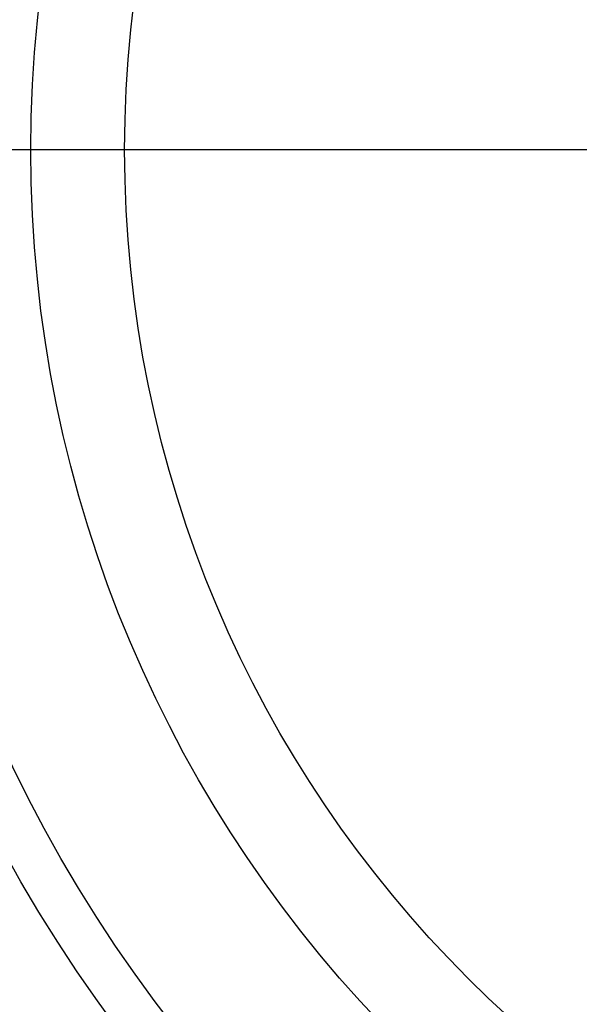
# Model space of a CAD drawing. Header units: millimetres. Extents: x -1050 to -330, y -360 to 360.
# Tile 35 of 165: x -941 to -831, y -168 to 26. Entities that reach past the tile are written whole.
import ezdxf

# ---------------------------------------------------------------- set-up
doc = ezdxf.new("R2010")
doc.units = ezdxf.units.MM
doc.layers.add('Flora Ø70', color=7, linetype='Continuous', true_color=0xc80000)

msp = doc.modelspace()

# ---------------------------------------------------------------- linework, layer by layer
at = {"layer": 'Flora Ø70'}
for centre, radius in [((-689.82, 0, 508.9), 359.62), ((-689.82, 0, 480.52), 343.17), ((-689.82, 0, 461.09), 342.2), ((-689.82, 0, 530), 334.5), ((-689.82, 0, 227.7), 289.29), ((-689.82, 0, 302.54), 280.19), ((-689.82, 0), 249), ((-689.82, 0, 22), 230.55)]:
    msp.add_circle(centre, radius, dxfattribs=at)
at = {"layer": 'Flora Ø70', "extrusion": (0, 0, -1)}
msp.add_circle((689.82, 0, -530), 320.44, dxfattribs=at)
at = {"layer": 'Flora Ø70'}
for points, degree in [([(-938.82, 0), (-975.15, 0, 205.32), (-1011.48, 0, 410.64)], 2), ([(-920.37, 0, 22), (-1010.26, 0, 530)], 1), ([(-704.82, 0), (-821.82, 0), (-938.82, 0)], 2), ([(-704.82, 0, 22), (-920.37, 0, 22)], 1)]:
    msp.add_open_spline(points, degree=degree, dxfattribs=at)
for points, knots in [([(-980.5, -167.94, 451.32), (-980.1, -168.61, 451.28), (-979.71, -169.24, 451.25), (-978.21, -171.69, 451.12), (-976.1, -175.13, 450.96), (-974.05, -178.37, 450.85), (-970.9, -183.28, 450.69), (-968.69, -186.63, 450.62), (-964.16, -193.23, 450.53), (-961.85, -196.48, 450.51), (-957.11, -202.91, 450.49), (-954.68, -206.09, 450.49), (-949.68, -212.36, 450.49), (-947.12, -215.44, 450.49), (-941.91, -221.5, 450.51), (-939.25, -224.47, 450.53), (-933.82, -230.35, 450.62), (-931.05, -233.25, 450.69), (-926.96, -237.42, 450.84), (-924.26, -240.13, 450.96), (-921.38, -242.96, 451.12), (-919.32, -244.97, 451.25), (-918.79, -245.48, 451.28), (-918.23, -246.02, 451.32)], [11.948427, 11.948427, 11.948427, 11.948427, 14.356296, 14.356296, 21.534445, 28.712593, 28.712593, 43.068889, 43.068889, 57.425185, 57.425185, 71.781482, 71.781482, 86.137778, 86.137778, 100.494075, 100.494075, 114.850371, 114.850371, 122.028519, 129.206667, 129.206667, 131.614724, 131.614724, 131.614724, 131.614724]), ([(-979.88, -167.52, 447.09), (-979.45, -168.21, 447.06), (-979.05, -168.86, 447.03), (-977.48, -171.4, 446.92), (-975.3, -174.89, 446.78), (-973.27, -178.09, 446.69), (-970.17, -182.92, 446.58), (-968.01, -186.2, 446.53), (-963.57, -192.73, 446.46), (-961.28, -195.99, 446.45), (-956.55, -202.44, 446.44), (-954.12, -205.64, 446.45), (-949.11, -211.92, 446.45), (-946.54, -215, 446.44), (-941.3, -221.04, 446.45), (-938.63, -224, 446.46), (-933.25, -229.79, 446.53), (-930.54, -232.61, 446.58), (-926.52, -236.72, 446.69), (-923.85, -239.41, 446.78), (-920.93, -242.31, 446.92), (-918.81, -244.41, 447.03), (-918.26, -244.94, 447.06), (-917.68, -245.51, 447.09)], [11.960086, 11.960086, 11.960086, 11.960086, 14.356296, 14.356296, 21.534445, 28.712593, 28.712593, 43.068889, 43.068889, 57.425185, 57.425185, 71.781482, 71.781482, 86.137778, 86.137778, 100.494075, 100.494075, 114.850371, 114.850371, 122.028519, 129.206667, 129.206667, 131.6032, 131.6032, 131.6032, 131.6032])]:
    msp.add_open_spline(points, degree=3, knots=knots, dxfattribs=at)

doc.saveas('drawing.dxf')
